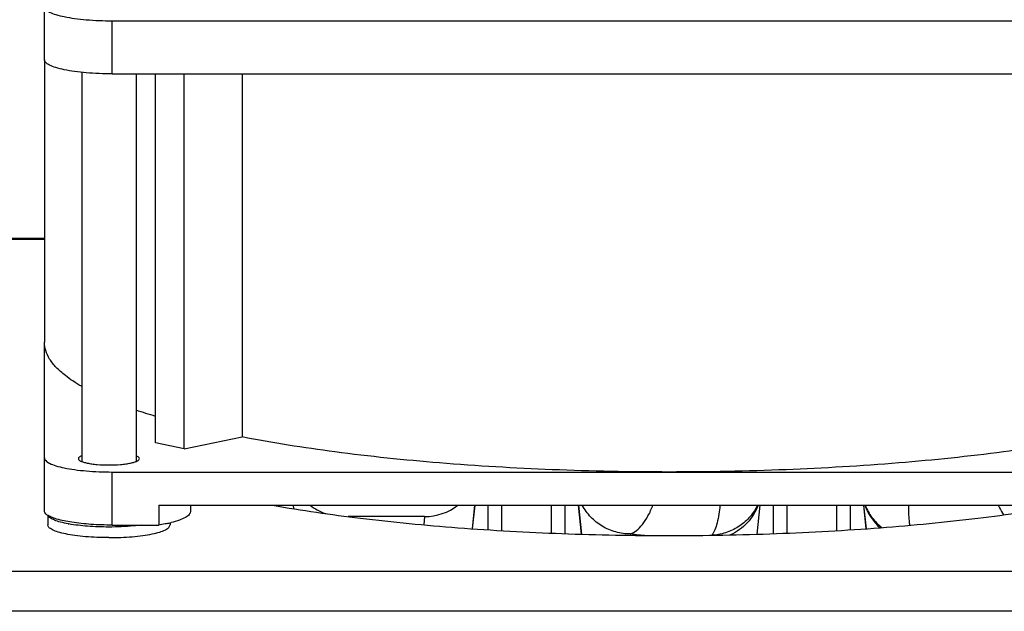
# Model space of a CAD drawing. Extents: x -1709 to 1181, y 8 to 1580.
# Tile 26 of 70: x -942 to -870, y 942 to 986. Entities that reach past the tile are written whole.
import ezdxf

# ---------------------------------------------------------------- set-up
doc = ezdxf.new("R2010")
doc.units = 0
doc.header["$LTSCALE"] = 65.395
doc.layers.get('0').update_dxf_attribs({"linetype": 'CONTINUOUS'})
doc.layers.add('3_ALL_AXES', color=7, linetype='CONTINUOUS')

msp = doc.modelspace()

# ---------------------------------------------------------------- linework, layer by layer
at = {"color": 7, "linetype": 'CONTINUOUS'}
for p, q in [((-940.631, 982.83), (-940.631, 987.476)), ((-935.631, 985.703), (-853.631, 985.703)), ((-935.631, 981.791), (-853.631, 981.791)), ((-932.461, 954.586), (-932.461, 981.791)), ((-930.34, 954.145), (-930.34, 981.791)), ((-926.08, 981.791), (-926.08, 955.03)), ((-940.631, 949.573), (-940.631, 962.01)), ((-930.34, 954.145), (-926.08, 955.03)), ((-930.34, 954.145), (-932.461, 954.586)), ((-935.631, 952.446), (-853.631, 952.446)), ((-932.216, 950.001), (-932.216, 948.534)), ((-932.216, 950.001), (-857.047, 950.001)), ((-929.881, 950.001), (-929.881, 949.521)), ((-935.631, 948.534), (-932.216, 948.534))]:
    msp.add_line(p, q, dxfattribs=at)
at = {"color": 9, "linetype": 'CONTINUOUS'}
for p, q in [((-935.631, 981.791), (-935.631, 985.703)), ((-940.631, 969.594), (-963.082, 969.594)), ((-935.631, 948.534), (-935.631, 952.446)), ((-923.291, 949.909), (-923.291, 950.001)), ((-922.325, 950.001), (-922.298, 949.743)), ((-909.12, 948.264), (-908.938, 950.001)), ((-907.971, 950.001), (-907.971, 948.186)), ((-906.976, 950.001), (-906.976, 948.124)), ((-903.287, 947.94), (-903.287, 950.001)), ((-902.291, 947.901), (-902.291, 950.001)), ((-901.325, 950.001), (-901.1, 947.862)), ((-888.162, 947.862), (-887.938, 950.001)), ((-886.971, 950.001), (-886.971, 947.901)), ((-885.976, 950.001), (-885.976, 947.94)), ((-882.287, 948.124), (-882.287, 950.001)), ((-881.291, 948.186), (-881.291, 950.001)), ((-880.325, 950.001), (-880.142, 948.264)), ((-912.639, 949.16), (-912.705, 948.553)), ((-897.475, 947.784), (-897.485, 947.881)), ((-836.631, 945.111), (-960.631, 945.111)), ((-836.631, 942.177), (-960.631, 942.177))]:
    msp.add_line(p, q, dxfattribs=at)
at = {"color": 3, "linetype": 'CONTINUOUS'}
msp.add_line((-940.631, 969.66), (-961.631, 969.66), dxfattribs=at)
at = {"color": 6, "linetype": 'CONTINUOUS'}
for p, q in [((-922.313, 950.001), (-922.286, 949.741)), ((-908.949, 950.001), (-909.131, 948.264)), ((-901.313, 950.001), (-901.089, 947.862)), ((-887.949, 950.001), (-888.174, 947.862)), ((-880.313, 950.001), (-880.131, 948.264)), ((-912.639, 949.16), (-918.262, 949.16))]:
    msp.add_line(p, q, dxfattribs=at)
at = {"color": 7, "linetype": 'CONTINUOUS'}
for centre, radius, start, end in [((-920.318, 997.025), 42.24, 251.25704, 253.27718), ((-937.106, 958.173), 9.709, 259.50506, 259.78967), ((-933.506, 957.698), 9.25, 282.02314, 283.84127)]:
    msp.add_arc(centre, radius, start, end, dxfattribs=at)
at = {"color": 6, "linetype": 'CONTINUOUS'}
for centre, start, end in [((-918.623, 953.16), 232.18771, 250.7137), ((-912.639, 953.16), 270, 307.8122)]:
    msp.add_arc(centre, 4, start, end, dxfattribs=at)
at = {"color": 9, "linetype": 'CONTINUOUS'}
for centre, radius, start, end in [((-876.499, 951.283), 3.929, 199.05456, 228.53144), ((-882.864, 1098.166), 150.995, 264.44323, 264.89315)]:
    msp.add_arc(centre, radius, start, end, dxfattribs=at)
at = {"color": 7, "linetype": 'CONTINUOUS'}
for points, knots in [([(-940.631, 986.743), (-940.631, 986.668), (-940.557, 986.546), (-940.409, 986.431), (-940.163, 986.292), (-939.745, 986.141), (-939.127, 985.99), (-938.377, 985.866), (-937.522, 985.773), (-936.595, 985.716), (-935.956, 985.703), (-935.631, 985.703)], [0, 0, 0, 0, 0.042651, 0.072103, 0.108434, 0.202658, 0.32457, 0.470652, 0.635953, 0.814572, 1, 1, 1, 1]), ([(-935.631, 981.791), (-935.956, 981.791), (-936.595, 981.803), (-937.522, 981.861), (-938.377, 981.954), (-939.127, 982.078), (-939.745, 982.229), (-940.163, 982.379), (-940.409, 982.518), (-940.557, 982.634), (-940.631, 982.755), (-940.631, 982.83)], [0, 0, 0, 0, 0.185428, 0.364047, 0.529348, 0.67543, 0.797342, 0.891566, 0.927897, 0.957349, 1, 1, 1, 1]), ([(-937.897, 958.762), (-938.113, 958.886), (-938.519, 959.135), (-939.153, 959.588), (-939.748, 960.111), (-940.249, 960.728), (-940.559, 961.361), (-940.631, 961.801), (-940.631, 962.01)], [0, 0, 0, 0, 0.168806, 0.322796, 0.527367, 0.703698, 0.858053, 1, 1, 1, 1]), ([(-894.631, 952.446), (-897.5, 952.446), (-903.143, 952.555), (-911.355, 953.041), (-918.98, 953.831), (-923.815, 954.589), (-926.08, 955.03)], [0, 0, 0, 0, 0.272425, 0.535654, 0.780868, 1, 1, 1, 1]), ([(-863.182, 955.03), (-865.448, 954.589), (-870.283, 953.831), (-877.908, 953.041), (-886.12, 952.555), (-891.762, 952.446), (-894.631, 952.446)], [0, 0, 0, 0, 0.219132, 0.464346, 0.727575, 1, 1, 1, 1]), ([(-940.631, 953.486), (-940.631, 953.411), (-940.557, 953.289), (-940.409, 953.174), (-940.163, 953.035), (-939.745, 952.884), (-939.127, 952.733), (-938.377, 952.609), (-937.522, 952.516), (-936.595, 952.459), (-935.956, 952.446), (-935.631, 952.446)], [0, 0, 0, 0, 0.042651, 0.072103, 0.108434, 0.202658, 0.32457, 0.470652, 0.635953, 0.814572, 1, 1, 1, 1]), ([(-940.423, 949.276), (-940.455, 949.298), (-940.551, 949.372), (-940.631, 949.489), (-940.631, 949.573)], [0, 0, 0, 0, 0.315078, 1, 1, 1, 1]), ([(-935.631, 948.534), (-936.156, 948.534), (-937.156, 948.565), (-938.527, 948.707), (-939.508, 948.897), (-940.106, 949.1), (-940.333, 949.214), (-940.423, 949.276)], [0, 0, 0, 0, 0.322138, 0.613018, 0.845208, 0.932931, 1, 1, 1, 1]), ([(-938.874, 948.627), (-939.065, 948.662), (-939.407, 948.736), (-939.854, 948.876), (-940.17, 949.025), (-940.323, 949.16), (-940.358, 949.23)], [0, 0, 0, 0, 0.356191, 0.643447, 0.85667, 1, 1, 1, 1]), ([(-929.881, 949.521), (-929.881, 949.442), (-929.948, 949.315), (-930.093, 949.187), (-930.328, 949.037), (-930.732, 948.87), (-931.09, 948.767), (-931.293, 948.717)], [0, 0, 0, 0, 0.138966, 0.230911, 0.342568, 0.629272, 1, 1, 1, 1]), ([(-935.881, 948.39), (-936.405, 948.39), (-937.391, 948.424), (-938.372, 948.536), (-938.827, 948.618)], [0, 0, 0, 0, 0.531868, 1, 1, 1, 1]), ([(-933.502, 948.531), (-933.686, 948.507), (-934.476, 948.421), (-935.272, 948.39), (-935.881, 948.39)], [0, 0, 0, 0, 0.233457, 1, 1, 1, 1]), ([(-931.579, 948.651), (-931.63, 948.641), (-931.841, 948.597), (-932.053, 948.56), (-932.216, 948.534)], [0, 0, 0, 0, 0.238952, 1, 1, 1, 1])]:
    msp.add_open_spline(points, degree=3, knots=knots, dxfattribs=at)
at = {"color": 9, "linetype": 'CONTINUOUS'}
for points, knots in [([(-897.485, 947.881), (-897.847, 947.88), (-898.573, 947.977), (-899.581, 948.407), (-900.435, 949.09), (-900.861, 949.682), (-901.029, 950)], [0, 0, 0, 0, 0.25078, 0.501127, 0.750868, 1, 1, 1, 1]), ([(-897.485, 947.881), (-897.324, 947.934), (-896.993, 948.133), (-896.562, 948.596), (-896.156, 949.232), (-895.929, 949.728), (-895.821, 950.001)], [0, 0, 0, 0, 0.183917, 0.409536, 0.682104, 1, 1, 1, 1]), ([(-890.898, 949.999), (-890.932, 949.558), (-891.014, 948.938), (-891.248, 948.204), (-891.398, 947.91), (-891.484, 947.788)], [0, 0, 0, 0, 0.574496, 0.806643, 1, 1, 1, 1]), ([(-888.133, 950), (-888.271, 949.696), (-888.64, 949.12), (-889.411, 948.434), (-890.348, 947.965), (-891.038, 947.818), (-891.388, 947.787)], [0, 0, 0, 0, 0.243758, 0.491663, 0.744036, 1, 1, 1, 1]), ([(-888.077, 950), (-888.256, 949.526), (-888.807, 948.637), (-889.655, 948.026), (-890.117, 947.812)], [0, 0, 0, 0, 0.498849, 1, 1, 1, 1]), ([(-880.192, 950), (-880.071, 949.678), (-879.736, 949.063), (-879.247, 948.562), (-878.974, 948.348)], [0, 0, 0, 0, 0.497693, 1, 1, 1, 1]), ([(-876.902, 948.519), (-876.918, 948.628), (-876.979, 949.119), (-876.995, 949.615), (-876.994, 950)], [0, 0, 0, 0, 0.222062, 1, 1, 1, 1]), ([(-870.414, 950), (-870.382, 949.937), (-870.258, 949.693), (-870.12, 949.457), (-870.008, 949.288)], [0, 0, 0, 0, 0.259364, 1, 1, 1, 1])]:
    msp.add_open_spline(points, degree=3, knots=knots, dxfattribs=at)
at = {"layer": '3_ALL_AXES', "color": 7, "linetype": 'CONTINUOUS'}
for p, q in [((-940.631, 982.83), (-940.631, 962.01)), ((-937.881, 981.903), (-937.881, 953.22)), ((-933.881, 981.791), (-933.881, 953.22)), ((-940.381, 949.251), (-940.381, 948.543)), ((-931.381, 948.697), (-931.381, 948.543))]:
    msp.add_line(p, q, dxfattribs=at)
for points, knots in [([(-937.882, 953.648), (-937.919, 953.633), (-937.984, 953.602), (-938.079, 953.543), (-938.131, 953.476), (-938.131, 953.434)], [0, 0, 0, 0, 0.349924, 0.627347, 1, 1, 1, 1]), ([(-938.131, 953.434), (-938.131, 953.4), (-938.098, 953.345), (-938.031, 953.293), (-937.921, 953.231), (-937.732, 953.163), (-937.454, 953.095), (-937.117, 953.039), (-936.587, 952.982), (-935.881, 952.955), (-935.176, 952.982), (-934.646, 953.039), (-934.308, 953.095), (-934.03, 953.163), (-933.842, 953.231), (-933.731, 953.293), (-933.664, 953.345), (-933.631, 953.4), (-933.631, 953.434)], [0, 0, 0, 0, 0.021325, 0.036054, 0.054224, 0.101339, 0.162299, 0.235345, 0.318003, 0.5, 0.681997, 0.764655, 0.837701, 0.898661, 0.945776, 0.963946, 0.978675, 1, 1, 1, 1]), ([(-933.631, 953.434), (-933.631, 953.476), (-933.684, 953.543), (-933.778, 953.602), (-933.843, 953.633), (-933.88, 953.648)], [0, 0, 0, 0, 0.372653, 0.650076, 1, 1, 1, 1]), ([(-935.881, 947.607), (-936.173, 947.607), (-936.748, 947.619), (-937.582, 947.67), (-938.352, 947.754), (-939.027, 947.866), (-939.583, 948.002), (-939.96, 948.137), (-940.181, 948.262), (-940.315, 948.367), (-940.381, 948.476), (-940.381, 948.543)], [0, 0, 0, 0, 0.18505, 0.364055, 0.529427, 0.675447, 0.797289, 0.891585, 0.927897, 0.957327, 1, 1, 1, 1]), ([(-935.881, 947.607), (-935.589, 947.607), (-935.014, 947.619), (-934.18, 947.67), (-933.41, 947.754), (-932.735, 947.866), (-932.179, 948.002), (-931.803, 948.137), (-931.582, 948.262), (-931.448, 948.367), (-931.381, 948.476), (-931.381, 948.543)], [0, 0, 0, 0, 0.18505, 0.364055, 0.529427, 0.675447, 0.797289, 0.891585, 0.927897, 0.957327, 1, 1, 1, 1])]:
    msp.add_open_spline(points, degree=3, knots=knots, dxfattribs=at)
at = {"layer": '3_ALL_AXES', "color": 3, "linetype": 'CONTINUOUS'}
for points, knots in [([(-923.825, 949.999), (-921.68, 949.619), (-917.143, 948.964), (-910.038, 948.278), (-902.455, 947.857), (-897.265, 947.763), (-894.631, 947.763)], [0, 0, 0, 0, 0.222983, 0.468838, 0.730416, 1, 1, 1, 1]), ([(-894.631, 947.763), (-891.997, 947.763), (-886.807, 947.857), (-879.225, 948.278), (-872.119, 948.964), (-867.583, 949.619), (-865.438, 949.999)], [0, 0, 0, 0, 0.269584, 0.531162, 0.777017, 1, 1, 1, 1])]:
    msp.add_open_spline(points, degree=3, knots=knots, dxfattribs=at)

doc.saveas('drawing.dxf')
